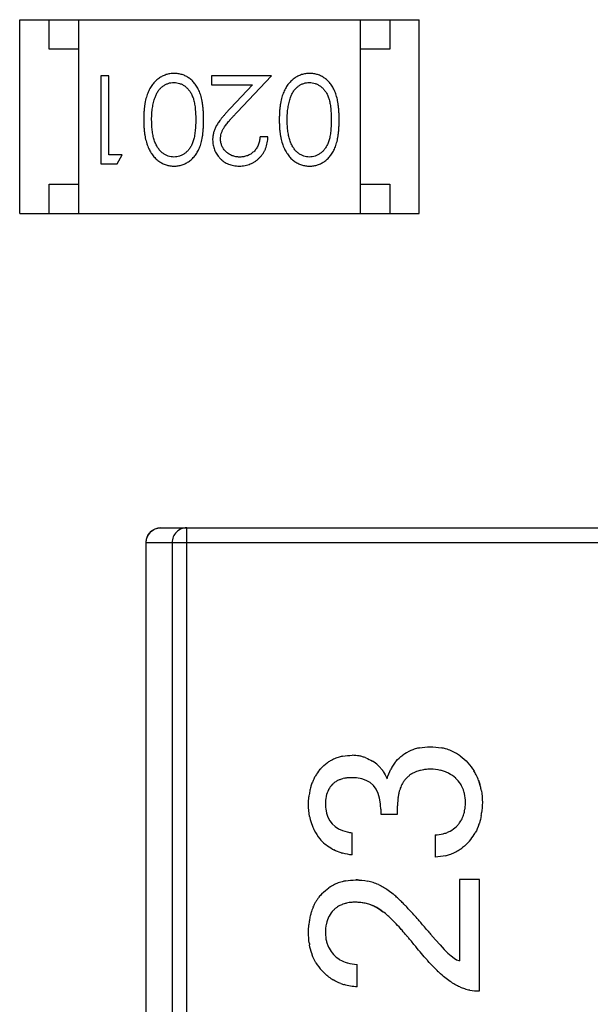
# Model space of a CAD drawing. Header units: millimetres. Extents: x 72 to 239, y 133 to 319.
# Tile 18 of 240: x 101.838 to 102.81, y 179.558 to 181.234. Entities that reach past the tile are written whole.
import ezdxf

# ---------------------------------------------------------------- set-up
doc = ezdxf.new("R2010")
doc.units = ezdxf.units.MM
doc.header["$LTSCALE"] = 5
doc.layers.get('0').update_dxf_attribs({"linetype": 'CONTINUOUS'})

msp = doc.modelspace()

# ---------------------------------------------------------------- linework, layer by layer
for p, q in [((101.8385, 180.9041), (101.8385, 181.2341)), ((101.8385, 181.2341), (102.5185, 181.2341)), ((101.8885, 181.1841), (101.8885, 181.2341)), ((101.9385, 181.2341), (101.9385, 180.9041)), ((102.4185, 181.2341), (102.4185, 180.9041)), ((102.4685, 181.2341), (102.4685, 181.1841)), ((102.5185, 180.9041), (102.5185, 181.2341)), ((101.9385, 181.1841), (101.8885, 181.1841)), ((102.4685, 181.1841), (102.4185, 181.1841)), ((101.9767, 181.1388), (101.9767, 180.9888)), ((101.9901, 181.1388), (101.9767, 181.1388)), ((101.9901, 181.0042), (101.9901, 181.1388)), ((102.1651, 181.1388), (102.1651, 181.1234)), ((102.267, 181.1388), (102.1651, 181.1388)), ((102.2089, 181.0767), (102.267, 181.1388)), ((102.1651, 181.1234), (102.2349, 181.1234)), ((102.2349, 181.1234), (102.1974, 181.0834)), ((102.2613, 181.035), (102.2478, 181.035)), ((102.0132, 181.0042), (101.9901, 181.0042)), ((102.0044, 180.9888), (102.0132, 181.0042)), ((101.9767, 180.9888), (102.0044, 180.9888)), ((101.8885, 180.9041), (101.8885, 180.9541)), ((101.8885, 180.9541), (101.9385, 180.9541)), ((102.4185, 180.9541), (102.4685, 180.9541)), ((102.4685, 180.9541), (102.4685, 180.9041)), ((101.8385, 180.9041), (102.5185, 180.9041)), ((102.0785, 180.3692), (103.3781, 180.3692)), ((102.1229, 178.1692), (102.1229, 180.3692)), ((102.0535, 180.3442), (102.0535, 179.4692)), ((102.0535, 180.3442), (103.4031, 180.3442)), ((102.0538, 179.4692), (102.0538, 180.3442)), ((102.0981, 180.3442), (102.0981, 178.1942)), ((102.4038, 179.944), (102.3965, 179.9436)), ((102.4819, 179.882), (102.4819, 179.8961)), ((102.4532, 179.8904), (102.4532, 179.882)), ((102.4532, 179.882), (102.4819, 179.882)), ((102.4047, 179.8125), (102.4047, 179.8504)), ((102.5459, 179.8469), (102.5459, 179.8088)), ((102.5875, 179.7707), (102.5875, 179.6324)), ((102.6215, 179.7707), (102.5875, 179.7707)), ((102.6215, 179.581), (102.6215, 179.7707)), ((102.4659, 179.7528), (102.4743, 179.7462)), ((102.4131, 179.5879), (102.4131, 179.626)), ((102.586, 179.6327), (102.5875, 179.6324))]:
    msp.add_line(p, q)
for centre, radius, start, end in [((102.0785, 180.3442), 0.025, 90, 180), ((102.5339, 179.9224), 0.0739, 107.1817, 113.5993), ((102.535, 179.9191), 0.0773, 101.3156, 107.1721), ((102.5399, 179.9093), 0.0871, 74.1501, 79.0191), ((102.5415, 179.9149), 0.0813, 66.8864, 74.1638), ((102.4005, 179.916), 0.0656, 113.1814, 120.4738), ((102.4013, 179.9141), 0.0677, 105.9148, 113.1592), ((102.4025, 179.9098), 0.0721, 101.0139, 105.9256), ((102.4048, 179.9169), 0.0652, 79.6067, 90.0615), ((102.4049, 179.918), 0.0641, 74.1266, 79.5636), ((102.4045, 179.9166), 0.0655, 68.9167, 74.1187), ((102.534, 179.9225), 0.0738, 113.644, 125.7626), ((102.5427, 179.9177), 0.0783, 59.5281, 66.8638), ((102.5424, 179.9172), 0.0788, 54.0561, 59.5151), ((102.4046, 179.9104), 0.0725, 137.4946, 146.7888), ((102.4009, 179.9153), 0.0664, 120.4847, 125.8829), ((102.4104, 179.9244), 0.0559, 46.2539, 58.8148), ((102.4084, 179.9223), 0.0588, 39.6064, 46.2525), ((102.4047, 179.9192), 0.0636, 33.9327, 39.604), ((102.5321, 179.9274), 0.069, 146.6075, 153.1202), ((102.5288, 179.9295), 0.0652, 139.2805, 146.5951), ((102.4097, 179.9077), 0.0783, 154.1952, 158.5414), ((102.4071, 179.9089), 0.0755, 151.5548, 154.1819), ((102.4054, 179.9098), 0.0735, 146.797, 151.5611), ((102.3996, 179.8986), 0.045, 104.9748, 109.5254), ((102.4007, 179.8946), 0.0492, 102.4043, 104.9997), ((102.4019, 179.8893), 0.0546, 97.8463, 102.3662), ((102.4028, 179.8832), 0.0608, 95.8711, 97.8874), ((102.5303, 179.9116), 0.0459, 137.6453, 145.1202), ((102.5299, 179.912), 0.0453, 129.7592, 137.6526), ((102.5294, 179.9125), 0.0446, 127.2202, 129.7374), ((102.5296, 179.9123), 0.0449, 121.7647, 127.2136), ((102.5301, 179.9114), 0.0459, 118.8109, 121.7694), ((102.5309, 179.9099), 0.0475, 113.8301, 118.795), ((102.5319, 179.9077), 0.05, 110.8758, 113.8428), ((102.5331, 179.9045), 0.0534, 106.0445, 110.8516), ((102.5343, 179.9004), 0.0577, 103.3507, 106.0673), ((102.5356, 179.8948), 0.0634, 98.4536, 103.3121), ((102.5366, 179.8883), 0.07, 96.3666, 98.4949), ((102.5411, 179.8964), 0.0617, 70.3823, 77.1719), ((102.5429, 179.9012), 0.0566, 62.3115, 70.3745), ((102.5436, 179.9027), 0.055, 47.2862, 62.2574), ((102.535, 179.9078), 0.0906, 26.9075, 31.7671), ((102.5344, 179.9075), 0.0913, 20.4588, 26.8952), ((102.4241, 179.9031), 0.0935, 165.4092, 167.839), ((102.4181, 179.9047), 0.0873, 161.182, 165.4272), ((102.4133, 179.9063), 0.0822, 158.5305, 161.1629), ((102.3953, 179.9081), 0.0346, 127.8052, 135.5498), ((102.3955, 179.9079), 0.0348, 125.3719, 127.8046), ((102.3959, 179.9072), 0.0356, 120.0318, 125.3573), ((102.3966, 179.906), 0.037, 117.1866, 120.0435), ((102.3975, 179.9043), 0.039, 112.3892, 117.1665), ((102.3985, 179.9018), 0.0416, 109.5516, 112.4061), ((102.5447, 179.9044), 0.062, 159.6182, 162.2799), ((102.5401, 179.9062), 0.0571, 155.177, 159.6396), ((102.5365, 179.9078), 0.0531, 152.4474, 155.1525), ((102.5337, 179.9093), 0.05, 147.4845, 152.4668), ((102.5318, 179.9105), 0.0477, 145.0934, 147.4612), ((102.5483, 179.907), 0.0485, 28.2121, 32.9195), ((102.5484, 179.9071), 0.0484, 31.7502, 32.9213), ((102.5306, 179.9061), 0.0954, 14.0554, 20.4434), ((102.5315, 179.9064), 0.0945, 16.0502, 20.4609), ((102.5284, 179.9055), 0.0976, 14.0871, 16.0615), ((102.5243, 179.9045), 0.1018, 9.8077, 14.069), ((102.4414, 179.9001), 0.1111, 172.2041, 174.139), ((102.4322, 179.9014), 0.1017, 167.8697, 172.2368), ((102.4115, 179.9016), 0.0522, 167.6106, 168.7718), ((102.3985, 179.9058), 0.0385, 152.3289, 153.3568), ((102.5779, 179.8977), 0.0959, 173.0282, 174.7962), ((102.5673, 179.899), 0.0853, 168.9096, 173.0718), ((102.5579, 179.9008), 0.0757, 166.499, 168.8698), ((102.5507, 179.9026), 0.0683, 162.3087, 166.5272), ((102.5416, 179.9046), 0.0556, 12.8982, 16.9656), ((102.527, 179.9007), 0.0704, 351.5944, 353.7202), ((102.425, 179.8956), 0.0945, 190.6856, 193.9741), ((102.5494, 179.8949), 0.0472, 331.6743, 336.5004), ((102.547, 179.8959), 0.0498, 336.4875, 339.4292), ((102.5437, 179.8971), 0.0533, 339.4528, 344.129), ((102.5395, 179.8984), 0.0577, 344.1071, 346.8238), ((102.5337, 179.8997), 0.0636, 346.8619, 351.6353), ((102.5131, 179.8995), 0.1131, 349.8534, 352.097), ((102.4179, 179.8938), 0.0872, 193.9117, 202.9143), ((102.4139, 179.8922), 0.0829, 202.9731, 206.8064), ((102.552, 179.8934), 0.0442, 313.1285, 320.9214), ((102.5523, 179.8932), 0.0438, 320.9367, 323.4584), ((102.552, 179.8934), 0.0443, 323.4667, 328.736), ((102.551, 179.894), 0.0454, 328.73, 331.6581), ((102.5316, 179.8952), 0.0941, 340.9162, 342.2969), ((102.4136, 179.892), 0.0826, 206.8283, 218.8822), ((102.5473, 179.8969), 0.0499, 283.9882, 291.4633), ((102.5474, 179.8966), 0.0496, 291.4876, 299.0471), ((102.5408, 179.8912), 0.084, 319.0386, 328.7441), ((102.5405, 179.8914), 0.0844, 328.7502, 331.0225), ((102.4034, 179.8837), 0.0694, 218.7813, 229.7495), ((102.403, 179.8832), 0.0688, 229.7763, 231.2123), ((102.5468, 179.8846), 0.0751, 302.4255, 307.6947), ((102.4066, 179.8892), 0.0757, 242.2346, 243.9313), ((102.4129, 179.9059), 0.0936, 253.2674, 254.9751), ((102.544, 179.8921), 0.0832, 283.6463, 288.3435), ((102.5457, 179.8871), 0.0778, 288.3305, 295.335), ((102.5469, 179.8844), 0.0749, 295.3552, 302.4131), ((102.4071, 179.6953), 0.0744, 119.1896, 124.3216), ((102.4066, 179.696), 0.0735, 112.2505, 119.1805), ((102.4074, 179.6941), 0.0756, 105.3391, 112.2315), ((102.4086, 179.6899), 0.08, 100.6217, 105.3476), ((102.4107, 179.6596), 0.1104, 86.91, 90.0171), ((102.413, 179.6782), 0.0916, 72.6117, 78.5538), ((102.4139, 179.6811), 0.0885, 66.2419, 72.6004), ((102.4038, 179.6969), 0.071, 141.9161, 144.0186), ((102.4036, 179.6971), 0.0707, 135.4484, 141.9146), ((102.3477, 179.5965), 0.1961, 48.6277, 49.7842), ((102.3146, 179.5591), 0.246, 46.7432, 48.5974), ((102.4157, 179.6909), 0.0843, 157.2467, 161.0035), ((102.4116, 179.6926), 0.0799, 154.7168, 157.2334), ((102.4085, 179.6941), 0.0765, 150.7992, 154.7249), ((102.4063, 179.6953), 0.0739, 148.3461, 150.7887), ((102.4047, 179.6963), 0.072, 144.026, 148.3518), ((102.4031, 179.6883), 0.0428, 120.3126, 125.4506), ((102.4036, 179.6875), 0.0437, 117.514, 120.3169), ((102.4043, 179.6862), 0.0452, 112.8117, 117.5002), ((102.4051, 179.6842), 0.0473, 110.0049, 112.8228), ((102.4061, 179.6815), 0.0502, 105.4285, 109.984), ((102.4071, 179.6779), 0.0539, 102.8512, 105.448), ((102.4081, 179.6732), 0.0588, 98.176, 102.8177), ((102.409, 179.6676), 0.0644, 96.1593, 98.212), ((102.41, 179.6486), 0.0834, 85.401, 90.029), ((102.4106, 179.6549), 0.0771, 77.7249, 85.426), ((102.4113, 179.6586), 0.0733, 64.7021, 77.7052), ((102.2729, 179.5146), 0.3069, 45.8199, 46.7731), ((102.2264, 179.4668), 0.3737, 44.5172, 45.8067), ((102.1716, 179.4128), 0.4507, 43.7811, 44.5323), ((102.1086, 179.3525), 0.5378, 42.7591, 43.772), ((102.4349, 179.6855), 0.1043, 167.124, 169.3247), ((102.4272, 179.6873), 0.0964, 163.4335, 167.1415), ((102.4208, 179.6891), 0.0897, 160.992, 163.4156), ((102.4049, 179.6874), 0.0447, 151.6528, 153.0338), ((102.4033, 179.6881), 0.043, 127.8624, 135.333), ((102.403, 179.6885), 0.0425, 125.4568, 127.8453), ((102.3321, 179.5613), 0.199, 46.9402, 47.8582), ((102.2924, 179.5193), 0.2568, 44.5134, 46.8736), ((102.0371, 179.2863), 0.6353, 42.1858, 42.7699), ((101.9518, 179.2091), 0.7503, 41.2905, 42.1765), ((102.4559, 179.6823), 0.1256, 173.1425, 174.8715), ((102.4448, 179.6837), 0.1144, 169.3525, 173.1726), ((102.4186, 179.6828), 0.0592, 167.264, 168.0254), ((102.2486, 179.4757), 0.3186, 44.1857, 44.5811), ((102.1901, 179.4195), 0.3998, 42.0781, 44.1205), ((101.8602, 179.1284), 0.8724, 40.8936, 41.3018), ((101.7209, 179.0083), 1.0563, 39.7976, 40.8711), ((102.1131, 179.3493), 0.504, 41.6691, 42.1358), ((102.0402, 179.2847), 0.6013, 40.4514, 41.6464), ((101.9546, 179.2114), 0.714, 40.0705, 40.473), ((103.2239, 180.2608), 0.9002, 219.8135, 220.3687), ((102.4398, 179.6782), 0.1094, 188.1254, 189.8188), ((102.4115, 179.6782), 0.0522, 193.3953, 200.4873), ((102.4102, 179.6777), 0.0508, 200.508, 208.0023), ((101.8352, 179.1115), 0.8697, 38.8192, 40.042), ((102.4202, 179.6735), 0.0892, 198.6222, 200.134), ((102.4122, 179.67), 0.0804, 210.6336, 222.458), ((102.4084, 179.6761), 0.0486, 238.1099, 239.4495), ((102.4146, 179.6913), 0.065, 253.4901, 254.1262), ((102.8678, 179.9338), 0.4502, 221.7956, 222.0683), ((102.7188, 179.7901), 0.2431, 226.4486, 226.9403), ((102.4129, 179.6701), 0.081, 235.4806, 239.691), ((102.4172, 179.6798), 0.0917, 249.7536, 253.4508), ((102.623, 179.6688), 0.088, 246.6099, 252.1863), ((102.6217, 179.6647), 0.0837, 252.1937, 258.3551), ((102.6214, 179.6637), 0.0827, 258.3839, 270.0427)]:
    msp.add_arc(centre, radius, start, end)
for points, knots in [([(102.1015, 181.1427), (102.1003, 181.1426), (102.0979, 181.1426), (102.0944, 181.1422), (102.091, 181.1415), (102.0876, 181.1406), (102.0844, 181.1393), (102.0812, 181.1379), (102.0781, 181.1362), (102.0751, 181.1342), (102.0722, 181.1319), (102.0695, 181.1294), (102.0669, 181.1266), (102.0645, 181.1236), (102.0622, 181.1203), (102.0601, 181.1167), (102.0582, 181.1129), (102.0564, 181.1088), (102.0548, 181.1045), (102.0535, 181.0997), (102.0523, 181.0946), (102.0513, 181.0892), (102.0506, 181.0833), (102.0501, 181.0772), (102.0498, 181.0706), (102.0498, 181.0662), (102.0497, 181.0639)], [0, 0, 0, 0, 0.033824, 0.067298, 0.10028, 0.133019, 0.165736, 0.198792, 0.232372, 0.266409, 0.301016, 0.336196, 0.371972, 0.408574, 0.446394, 0.485225, 0.525372, 0.567224, 0.611081, 0.65775, 0.70702, 0.759235, 0.814484, 0.873227, 0.934937, 1, 1, 1, 1]), ([(102.1517, 181.0639), (102.1516, 181.0663), (102.1516, 181.0709), (102.1513, 181.0777), (102.1508, 181.084), (102.1501, 181.09), (102.1492, 181.0955), (102.1481, 181.1006), (102.1468, 181.1054), (102.1453, 181.1097), (102.1436, 181.1137), (102.1417, 181.1174), (102.1397, 181.1209), (102.1375, 181.1241), (102.1352, 181.1271), (102.1328, 181.1298), (102.1301, 181.1322), (102.1273, 181.1344), (102.1244, 181.1363), (102.1214, 181.138), (102.1183, 181.1395), (102.1151, 181.1406), (102.1118, 181.1415), (102.1085, 181.1422), (102.105, 181.1426), (102.1027, 181.1426), (102.1015, 181.1427)], [0, 0, 0, 0, 0.068113, 0.132564, 0.193427, 0.250218, 0.303569, 0.353576, 0.400235, 0.443586, 0.484619, 0.524292, 0.56238, 0.599049, 0.63494, 0.669782, 0.704009, 0.737842, 0.771098, 0.803896, 0.836415, 0.868639, 0.900715, 0.933378, 0.966213, 1, 1, 1, 1]), ([(102.3323, 181.1427), (102.3311, 181.1426), (102.3287, 181.1426), (102.3252, 181.1422), (102.3218, 181.1415), (102.3184, 181.1406), (102.3151, 181.1393), (102.3119, 181.1379), (102.3089, 181.1362), (102.3058, 181.1342), (102.303, 181.1319), (102.3002, 181.1294), (102.2976, 181.1266), (102.2952, 181.1236), (102.293, 181.1203), (102.2909, 181.1167), (102.289, 181.1129), (102.2872, 181.1088), (102.2856, 181.1045), (102.2843, 181.0997), (102.2831, 181.0946), (102.2821, 181.0892), (102.2814, 181.0833), (102.2809, 181.0772), (102.2806, 181.0706), (102.2805, 181.0662), (102.2805, 181.0639)], [0, 0, 0, 0, 0.033824, 0.067298, 0.10028, 0.133019, 0.165736, 0.198792, 0.232372, 0.266409, 0.301016, 0.336196, 0.371972, 0.408574, 0.446394, 0.485225, 0.525372, 0.567224, 0.611081, 0.65775, 0.70702, 0.759235, 0.814484, 0.873227, 0.934937, 1, 1, 1, 1]), ([(102.3824, 181.0639), (102.3824, 181.0663), (102.3824, 181.0709), (102.3821, 181.0777), (102.3816, 181.084), (102.3809, 181.09), (102.38, 181.0955), (102.3789, 181.1006), (102.3776, 181.1054), (102.3761, 181.1097), (102.3744, 181.1137), (102.3725, 181.1174), (102.3705, 181.1209), (102.3683, 181.1241), (102.366, 181.1271), (102.3635, 181.1298), (102.3609, 181.1322), (102.3581, 181.1344), (102.3552, 181.1363), (102.3522, 181.138), (102.3491, 181.1395), (102.3459, 181.1406), (102.3426, 181.1415), (102.3392, 181.1422), (102.3358, 181.1426), (102.3335, 181.1426), (102.3323, 181.1427)], [0, 0, 0, 0, 0.068113, 0.132564, 0.193427, 0.250218, 0.303569, 0.353576, 0.400235, 0.443586, 0.484619, 0.524292, 0.56238, 0.599049, 0.63494, 0.669782, 0.704009, 0.737842, 0.771098, 0.803896, 0.836415, 0.868639, 0.900715, 0.933378, 0.966213, 1, 1, 1, 1]), ([(102.0689, 181.1015), (102.0693, 181.1026), (102.07, 181.1046), (102.0713, 181.1075), (102.0728, 181.1103), (102.0744, 181.1128), (102.0762, 181.1151), (102.078, 181.1172), (102.08, 181.1192), (102.0828, 181.1214), (102.0865, 181.1238), (102.0912, 181.1257), (102.0961, 181.1271), (102.0994, 181.1272), (102.1011, 181.1273)], [0, 0, 0, 0, 0.075949, 0.148549, 0.218996, 0.286119, 0.351826, 0.416074, 0.478265, 0.540325, 0.660405, 0.774606, 0.887187, 1, 1, 1, 1]), ([(102.1011, 181.1273), (102.1027, 181.1272), (102.106, 181.127), (102.1109, 181.1257), (102.1156, 181.1236), (102.1194, 181.1213), (102.1222, 181.119), (102.1243, 181.117), (102.1262, 181.1149), (102.128, 181.1126), (102.1296, 181.1101), (102.1311, 181.1074), (102.1324, 181.1045), (102.1337, 181.1013), (102.1347, 181.0979), (102.1357, 181.0942), (102.1364, 181.09), (102.1371, 181.0855), (102.1376, 181.0806), (102.1379, 181.0754), (102.1382, 181.0697), (102.1382, 181.0658), (102.1382, 181.0638)], [0, 0, 0, 0, 0.060034, 0.120278, 0.182348, 0.247919, 0.281641, 0.315701, 0.350322, 0.385703, 0.421819, 0.459196, 0.497866, 0.538301, 0.58121, 0.628183, 0.679403, 0.734699, 0.794074, 0.858416, 0.927049, 1, 1, 1, 1]), ([(102.2996, 181.1015), (102.3, 181.1026), (102.3008, 181.1046), (102.3021, 181.1075), (102.3036, 181.1103), (102.3052, 181.1128), (102.3069, 181.1151), (102.3088, 181.1172), (102.3108, 181.1192), (102.3136, 181.1214), (102.3173, 181.1238), (102.322, 181.1257), (102.3268, 181.1271), (102.3302, 181.1272), (102.3318, 181.1273)], [0, 0, 0, 0, 0.075949, 0.148549, 0.218996, 0.286119, 0.351826, 0.416074, 0.478265, 0.540325, 0.660405, 0.774606, 0.887187, 1, 1, 1, 1]), ([(102.3318, 181.1273), (102.3335, 181.1272), (102.3368, 181.127), (102.3416, 181.1257), (102.3464, 181.1236), (102.3502, 181.1213), (102.353, 181.119), (102.3551, 181.117), (102.3569, 181.1149), (102.3587, 181.1126), (102.3604, 181.1101), (102.3618, 181.1074), (102.3632, 181.1045), (102.3644, 181.1013), (102.3655, 181.0979), (102.3664, 181.0942), (102.3672, 181.09), (102.3679, 181.0855), (102.3683, 181.0806), (102.3687, 181.0754), (102.3689, 181.0697), (102.369, 181.0658), (102.369, 181.0638)], [0, 0, 0, 0, 0.060034, 0.120278, 0.182348, 0.247919, 0.281641, 0.315701, 0.350322, 0.385703, 0.421819, 0.459196, 0.497866, 0.538301, 0.58121, 0.628183, 0.679403, 0.734699, 0.794074, 0.858416, 0.927049, 1, 1, 1, 1]), ([(102.0632, 181.0638), (102.0632, 181.0656), (102.0632, 181.0692), (102.0635, 181.0744), (102.064, 181.0794), (102.0645, 181.0842), (102.0654, 181.0888), (102.0663, 181.0932), (102.0675, 181.0975), (102.0684, 181.1002), (102.0689, 181.1015)], [0, 0, 0, 0, 0.141157, 0.277773, 0.409244, 0.535676, 0.657497, 0.775458, 0.889412, 1, 1, 1, 1]), ([(102.294, 181.0638), (102.294, 181.0656), (102.294, 181.0692), (102.2943, 181.0744), (102.2947, 181.0794), (102.2953, 181.0842), (102.2962, 181.0888), (102.2971, 181.0932), (102.2983, 181.0975), (102.2992, 181.1002), (102.2996, 181.1015)], [0, 0, 0, 0, 0.141157, 0.277773, 0.409244, 0.535676, 0.657497, 0.775458, 0.889412, 1, 1, 1, 1]), ([(102.1974, 181.0834), (102.1959, 181.0818), (102.1932, 181.0789), (102.1892, 181.0745), (102.1857, 181.0704), (102.1825, 181.0665), (102.1796, 181.0629), (102.1772, 181.0595), (102.1751, 181.0563), (102.1727, 181.0525), (102.1704, 181.0478), (102.1685, 181.0419), (102.1673, 181.0358), (102.1671, 181.0316), (102.167, 181.0296)], [0, 0, 0, 0, 0.09953, 0.192079, 0.277712, 0.357454, 0.429648, 0.495771, 0.555538, 0.608657, 0.707578, 0.804328, 0.901298, 1, 1, 1, 1]), ([(102.1805, 181.0308), (102.1806, 181.0324), (102.1807, 181.0356), (102.1817, 181.0404), (102.1834, 181.0451), (102.1854, 181.0489), (102.1875, 181.052), (102.1893, 181.0547), (102.1917, 181.0576), (102.1943, 181.0609), (102.1974, 181.0644), (102.2009, 181.0683), (102.2047, 181.0724), (102.2074, 181.0753), (102.2089, 181.0767)], [0, 0, 0, 0, 0.088014, 0.174976, 0.2638, 0.355443, 0.406413, 0.465519, 0.533076, 0.609353, 0.693899, 0.787171, 0.889197, 1, 1, 1, 1]), ([(102.0497, 181.0639), (102.0498, 181.0616), (102.0498, 181.0571), (102.0501, 181.0505), (102.0506, 181.0443), (102.0514, 181.0385), (102.0523, 181.033), (102.0535, 181.0279), (102.0549, 181.0231), (102.0565, 181.0187), (102.0583, 181.0146), (102.0602, 181.0108), (102.0624, 181.0072), (102.0646, 181.0039), (102.067, 181.0009), (102.0696, 180.9981), (102.0723, 180.9956), (102.0752, 180.9934), (102.0781, 180.9914), (102.0812, 180.9897), (102.0844, 180.9882), (102.0877, 180.987), (102.091, 180.9861), (102.0944, 180.9854), (102.0979, 180.985), (102.1003, 180.985), (102.1015, 180.985)], [0, 0, 0, 0, 0.065278, 0.127205, 0.186168, 0.241675, 0.294115, 0.343609, 0.390387, 0.434463, 0.476646, 0.517002, 0.555936, 0.593716, 0.630057, 0.665601, 0.700745, 0.734917, 0.768681, 0.802087, 0.834849, 0.867433, 0.900138, 0.932806, 0.966212, 1, 1, 1, 1]), ([(102.1011, 181.0003), (102.0994, 181.0004), (102.0961, 181.0006), (102.0913, 181.0018), (102.0866, 181.004), (102.0829, 181.0063), (102.08, 181.0086), (102.078, 181.0106), (102.076, 181.0128), (102.0742, 181.0153), (102.0725, 181.018), (102.071, 181.021), (102.0695, 181.0242), (102.0682, 181.0276), (102.067, 181.0313), (102.0659, 181.0352), (102.0651, 181.0393), (102.0644, 181.0437), (102.0639, 181.0484), (102.0634, 181.0533), (102.0633, 181.0585), (102.0632, 181.062), (102.0632, 181.0638)], [0, 0, 0, 0, 0.059689, 0.119507, 0.181075, 0.246162, 0.279894, 0.314468, 0.350403, 0.387474, 0.426147, 0.466624, 0.508745, 0.553328, 0.600058, 0.649177, 0.700552, 0.754894, 0.811825, 0.871514, 0.934319, 1, 1, 1, 1]), ([(102.1382, 181.0638), (102.1382, 181.0618), (102.1382, 181.0579), (102.1379, 181.0522), (102.1376, 181.0469), (102.137, 181.042), (102.1365, 181.0375), (102.1356, 181.0334), (102.1347, 181.0296), (102.1336, 181.0262), (102.1324, 181.0231), (102.131, 181.0202), (102.1295, 181.0175), (102.1279, 181.015), (102.1262, 181.0127), (102.1243, 181.0105), (102.1222, 181.0086), (102.1194, 181.0063), (102.1156, 181.004), (102.1109, 181.0018), (102.106, 181.0006), (102.1027, 181.0004), (102.1011, 181.0003)], [0, 0, 0, 0, 0.073302, 0.142286, 0.206253, 0.266017, 0.321612, 0.372532, 0.419497, 0.462398, 0.502825, 0.541489, 0.579034, 0.615143, 0.650298, 0.684912, 0.718701, 0.752189, 0.817245, 0.879117, 0.939613, 1, 1, 1, 1]), ([(102.1015, 180.985), (102.1027, 180.985), (102.105, 180.985), (102.1085, 180.9854), (102.1118, 180.9861), (102.1151, 180.987), (102.1183, 180.9882), (102.1215, 180.9897), (102.1245, 180.9914), (102.1275, 180.9933), (102.1303, 180.9955), (102.1329, 180.998), (102.1354, 181.0007), (102.1377, 181.0037), (102.1399, 181.0069), (102.1419, 181.0103), (102.1437, 181.014), (102.1454, 181.018), (102.1469, 181.0223), (102.1481, 181.027), (102.1493, 181.0321), (102.1501, 181.0376), (102.1508, 181.0436), (102.1513, 181.05), (102.1516, 181.0568), (102.1516, 181.0615), (102.1517, 181.0639)], [0, 0, 0, 0, 0.033742, 0.066533, 0.099153, 0.13154, 0.164087, 0.196563, 0.229707, 0.263315, 0.297504, 0.331686, 0.366482, 0.4021, 0.438958, 0.476748, 0.515985, 0.556589, 0.599519, 0.645765, 0.695487, 0.748721, 0.805687, 0.866754, 0.931405, 1, 1, 1, 1]), ([(102.2805, 181.0639), (102.2805, 181.0616), (102.2806, 181.0571), (102.2809, 181.0505), (102.2814, 181.0443), (102.2822, 181.0385), (102.2831, 181.033), (102.2843, 181.0279), (102.2857, 181.0231), (102.2873, 181.0187), (102.2891, 181.0146), (102.291, 181.0108), (102.2931, 181.0072), (102.2954, 181.0039), (102.2978, 181.0009), (102.3003, 180.9981), (102.3031, 180.9956), (102.3059, 180.9934), (102.3089, 180.9914), (102.312, 180.9897), (102.3152, 180.9882), (102.3184, 180.987), (102.3218, 180.9861), (102.3252, 180.9854), (102.3287, 180.985), (102.3311, 180.985), (102.3323, 180.985)], [0, 0, 0, 0, 0.065278, 0.127205, 0.186168, 0.241675, 0.294115, 0.343609, 0.390387, 0.434463, 0.476646, 0.517002, 0.555936, 0.593716, 0.630057, 0.665601, 0.700745, 0.734917, 0.768681, 0.802087, 0.834849, 0.867433, 0.900138, 0.932806, 0.966212, 1, 1, 1, 1]), ([(102.3318, 181.0003), (102.3302, 181.0004), (102.3269, 181.0006), (102.322, 181.0018), (102.3174, 181.004), (102.3136, 181.0063), (102.3108, 181.0086), (102.3087, 181.0106), (102.3068, 181.0128), (102.305, 181.0153), (102.3033, 181.018), (102.3017, 181.021), (102.3003, 181.0242), (102.2989, 181.0276), (102.2978, 181.0313), (102.2967, 181.0352), (102.2959, 181.0393), (102.2952, 181.0437), (102.2947, 181.0484), (102.2942, 181.0533), (102.294, 181.0585), (102.294, 181.062), (102.294, 181.0638)], [0, 0, 0, 0, 0.059689, 0.119507, 0.181075, 0.246162, 0.279894, 0.314468, 0.350403, 0.387474, 0.426147, 0.466624, 0.508745, 0.553328, 0.600058, 0.649177, 0.700552, 0.754894, 0.811825, 0.871514, 0.934319, 1, 1, 1, 1]), ([(102.369, 181.0638), (102.369, 181.0618), (102.3689, 181.0579), (102.3687, 181.0522), (102.3683, 181.0469), (102.3678, 181.042), (102.3672, 181.0375), (102.3664, 181.0334), (102.3655, 181.0296), (102.3644, 181.0262), (102.3631, 181.0231), (102.3618, 181.0202), (102.3603, 181.0175), (102.3587, 181.015), (102.3569, 181.0127), (102.355, 181.0105), (102.353, 181.0086), (102.3501, 181.0063), (102.3464, 181.004), (102.3417, 181.0018), (102.3368, 181.0006), (102.3335, 181.0004), (102.3318, 181.0003)], [0, 0, 0, 0, 0.073302, 0.142286, 0.206253, 0.266017, 0.321612, 0.372532, 0.419497, 0.462398, 0.502825, 0.541489, 0.579034, 0.615143, 0.650298, 0.684912, 0.718701, 0.752189, 0.817245, 0.879117, 0.939613, 1, 1, 1, 1]), ([(102.3323, 180.985), (102.3335, 180.985), (102.3358, 180.985), (102.3392, 180.9854), (102.3426, 180.9861), (102.3459, 180.987), (102.3491, 180.9882), (102.3522, 180.9897), (102.3553, 180.9914), (102.3582, 180.9933), (102.361, 180.9955), (102.3637, 180.998), (102.3662, 181.0007), (102.3685, 181.0037), (102.3706, 181.0069), (102.3727, 181.0103), (102.3745, 181.014), (102.3762, 181.018), (102.3776, 181.0223), (102.3789, 181.027), (102.38, 181.0321), (102.3809, 181.0376), (102.3816, 181.0436), (102.3821, 181.05), (102.3824, 181.0568), (102.3824, 181.0615), (102.3824, 181.0639)], [0, 0, 0, 0, 0.033742, 0.066533, 0.099153, 0.13154, 0.164087, 0.196563, 0.229707, 0.263315, 0.297504, 0.331686, 0.366482, 0.4021, 0.438958, 0.476748, 0.515985, 0.556589, 0.599519, 0.645765, 0.695487, 0.748721, 0.805687, 0.866754, 0.931405, 1, 1, 1, 1]), ([(102.213, 181.0003), (102.2119, 181.0004), (102.2097, 181.0004), (102.2065, 181.0009), (102.2034, 181.0016), (102.2004, 181.0026), (102.1976, 181.0038), (102.1949, 181.0054), (102.1923, 181.0072), (102.1899, 181.0093), (102.1877, 181.0116), (102.1858, 181.014), (102.1841, 181.0165), (102.1828, 181.0191), (102.1818, 181.0219), (102.1811, 181.0248), (102.1806, 181.0277), (102.1805, 181.0297), (102.1805, 181.0308)], [0, 0, 0, 0, 0.068027, 0.133505, 0.19695, 0.26027, 0.322741, 0.384982, 0.448465, 0.513424, 0.578224, 0.640011, 0.700094, 0.760067, 0.819012, 0.877878, 0.938035, 1, 1, 1, 1]), ([(102.2123, 180.985), (102.214, 180.985), (102.2173, 180.9851), (102.2222, 180.9857), (102.2268, 180.9869), (102.2312, 180.9884), (102.2354, 180.9904), (102.2394, 180.9928), (102.2433, 180.9957), (102.2468, 180.999), (102.2501, 181.0026), (102.253, 181.0065), (102.2554, 181.0106), (102.2574, 181.015), (102.259, 181.0197), (102.2602, 181.0246), (102.261, 181.0297), (102.2612, 181.0332), (102.2613, 181.035)], [0, 0, 0, 0, 0.06445, 0.126725, 0.187421, 0.247417, 0.306749, 0.366595, 0.427749, 0.490235, 0.553031, 0.614805, 0.676505, 0.738096, 0.801021, 0.864897, 0.931209, 1, 1, 1, 1]), ([(102.2478, 181.035), (102.2477, 181.0336), (102.2474, 181.031), (102.2467, 181.0273), (102.2457, 181.0237), (102.2445, 181.0204), (102.243, 181.0173), (102.2413, 181.0144), (102.2393, 181.0118), (102.237, 181.0094), (102.2345, 181.0073), (102.2319, 181.0054), (102.2291, 181.0038), (102.2262, 181.0026), (102.2231, 181.0016), (102.2199, 181.0009), (102.2165, 181.0004), (102.2142, 181.0004), (102.213, 181.0003)], [0, 0, 0, 0, 0.073648, 0.143686, 0.210962, 0.275557, 0.338064, 0.399311, 0.4594, 0.51934, 0.579024, 0.637809, 0.695959, 0.754122, 0.813113, 0.873453, 0.935561, 1, 1, 1, 1]), ([(102.167, 181.0296), (102.1671, 181.0281), (102.1672, 181.0252), (102.1677, 181.0208), (102.1688, 181.0167), (102.1701, 181.0127), (102.1719, 181.0088), (102.1741, 181.0051), (102.1766, 181.0016), (102.1795, 180.9982), (102.1827, 180.9951), (102.1863, 180.9924), (102.19, 180.9901), (102.194, 180.9882), (102.1983, 180.9867), (102.2028, 180.9857), (102.2075, 180.9851), (102.2107, 180.985), (102.2123, 180.985)], [0, 0, 0, 0, 0.06271, 0.123347, 0.183401, 0.242828, 0.302097, 0.36242, 0.423725, 0.487032, 0.550491, 0.612709, 0.674265, 0.73617, 0.799211, 0.863483, 0.930525, 1, 1, 1, 1]), ([(102.0538, 180.3442), (102.0538, 180.3475), (102.055, 180.354), (102.0605, 180.3623), (102.0688, 180.3679), (102.0753, 180.3692), (102.0785, 180.3692)], [0, 0, 0, 0, 0.250854, 0.501195, 0.750799, 1, 1, 1, 1]), ([(102.1229, 180.3692), (102.1197, 180.3692), (102.1131, 180.3679), (102.1049, 180.3623), (102.0994, 180.354), (102.0981, 180.3475), (102.0981, 180.3442)], [0, 0, 0, 0, 0.249212, 0.498818, 0.749154, 1, 1, 1, 1])]:
    msp.add_open_spline(points, degree=3, knots=knots)
for points in [[(102.5198, 179.9949), (102.5253, 179.996), (102.5311, 179.9966), (102.5371, 179.9966)], [(102.5371, 179.9966), (102.5439, 179.9966), (102.5504, 179.996), (102.5565, 179.9948)], [(102.3887, 179.9806), (102.3938, 179.9816), (102.3991, 179.9821), (102.4047, 179.9821)], [(102.4281, 179.9778), (102.4319, 179.9763), (102.4357, 179.9744), (102.4393, 179.9722)], [(102.4794, 179.972), (102.4828, 179.9759), (102.4866, 179.9793), (102.4908, 179.9824)], [(102.5887, 179.981), (102.5933, 179.9777), (102.5976, 179.9738), (102.6016, 179.9694)], [(102.3511, 179.9594), (102.3545, 179.9631), (102.3581, 179.9663), (102.362, 179.9691)], [(102.4643, 179.942), (102.4659, 179.948), (102.4679, 179.9535), (102.4705, 179.9586)], [(102.5379, 179.9584), (102.5347, 179.9584), (102.5317, 179.9582), (102.5288, 179.9579)], [(102.5548, 179.9565), (102.5496, 179.9578), (102.5439, 179.9584), (102.5379, 179.9584)], [(102.6016, 179.9694), (102.6056, 179.9651), (102.6091, 179.9604), (102.6121, 179.9555)], [(102.4122, 179.9436), (102.4095, 179.9439), (102.4067, 179.944), (102.4038, 179.944)], [(102.4528, 179.8996), (102.4503, 179.9263), (102.4368, 179.941), (102.4122, 179.9436)], [(102.4575, 179.9547), (102.46, 179.9509), (102.4623, 179.9466), (102.4643, 179.942)], [(102.589, 179.9334), (102.5868, 179.9369), (102.584, 179.9401), (102.5808, 179.9431)], [(102.3706, 179.9323), (102.3682, 179.9298), (102.3661, 179.9269), (102.3644, 179.9237)], [(102.5949, 179.9208), (102.5939, 179.924), (102.5926, 179.9271), (102.591, 179.93)], [(102.3303, 179.8984), (102.3303, 179.9029), (102.3305, 179.9072), (102.3309, 179.9114)], [(102.3603, 179.9118), (102.3595, 179.9079), (102.3591, 179.9037), (102.3591, 179.8992)], [(102.3641, 179.9231), (102.3625, 179.92), (102.3613, 179.9165), (102.3605, 179.9128)], [(102.5975, 179.902), (102.5975, 179.9073), (102.5969, 179.9123), (102.5959, 179.917)], [(102.6247, 179.9219), (102.6258, 179.9155), (102.6263, 179.9089), (102.6263, 179.902)], [(102.3321, 179.8781), (102.3309, 179.8845), (102.3303, 179.8913), (102.3303, 179.8984)], [(102.3591, 179.8992), (102.3591, 179.8964), (102.3593, 179.8937), (102.3596, 179.8911)], [(102.3596, 179.8911), (102.3619, 179.8697), (102.3741, 179.8566), (102.3962, 179.8518)], [(102.4532, 179.8904), (102.4532, 179.8936), (102.4531, 179.8967), (102.4528, 179.8996)], [(102.4823, 179.9064), (102.482, 179.9031), (102.4819, 179.8997), (102.4819, 179.8961)], [(102.597, 179.893), (102.5973, 179.8959), (102.5975, 179.8988), (102.5975, 179.902)], [(102.6263, 179.902), (102.6263, 179.8957), (102.6259, 179.8897), (102.6251, 179.884)], [(102.6244, 179.8796), (102.6236, 179.8751), (102.6226, 179.8707), (102.6212, 179.8666)], [(102.5715, 179.8533), (102.5753, 179.8554), (102.5789, 179.858), (102.5822, 179.8612)], [(102.6205, 179.8644), (102.6188, 179.8595), (102.6168, 179.8549), (102.6143, 179.8505)], [(102.3962, 179.8518), (102.3989, 179.8512), (102.4017, 179.8507), (102.4047, 179.8504)], [(102.5459, 179.8469), (102.5506, 179.8469), (102.5551, 179.8474), (102.5594, 179.8485)], [(102.3714, 179.8221), (102.3672, 179.8243), (102.3634, 179.8268), (102.3599, 179.8296)], [(102.6043, 179.8361), (102.6007, 179.832), (102.5969, 179.8284), (102.5927, 179.8252)], [(102.386, 179.8162), (102.3815, 179.8176), (102.3773, 179.8192), (102.3734, 179.8211)], [(102.4047, 179.8125), (102.399, 179.8131), (102.3937, 179.8141), (102.3887, 179.8154)], [(102.5636, 179.8113), (102.558, 179.81), (102.5521, 179.8091), (102.5459, 179.8088)], [(102.3938, 179.7685), (102.3992, 179.7695), (102.4048, 179.77), (102.4107, 179.77)], [(102.4107, 179.77), (102.4178, 179.77), (102.4246, 179.7693), (102.4311, 179.768)], [(102.4495, 179.7622), (102.4553, 179.7597), (102.4607, 179.7565), (102.4659, 179.7528)], [(102.3532, 179.7467), (102.357, 179.7505), (102.3609, 179.7538), (102.3651, 179.7567)], [(102.41, 179.732), (102.4072, 179.732), (102.4046, 179.7319), (102.4021, 179.7316)], [(102.4571, 179.716), (102.4433, 179.7267), (102.4276, 179.732), (102.41, 179.732)], [(102.4427, 179.7249), (102.4477, 179.7225), (102.4525, 179.7196), (102.4571, 179.716)], [(102.365, 179.7076), (102.3632, 179.7041), (102.3618, 179.7001), (102.3608, 179.6958)], [(102.3727, 179.7183), (102.3698, 179.7155), (102.3674, 179.7122), (102.3655, 179.7086)], [(102.4656, 179.7089), (102.4626, 179.7116), (102.4598, 179.714), (102.4571, 179.716)], [(102.3303, 179.6806), (102.3303, 179.6851), (102.3305, 179.6894), (102.3308, 179.6935)], [(102.3606, 179.695), (102.3596, 179.6904), (102.3591, 179.6853), (102.3591, 179.6799)], [(102.3315, 179.6628), (102.3307, 179.6684), (102.3303, 179.6744), (102.3303, 179.6806)], [(102.3591, 179.6799), (102.3591, 179.675), (102.3597, 179.6704), (102.3607, 179.666)], [(102.5381, 179.6778), (102.5617, 179.6499), (102.5777, 179.6349), (102.586, 179.6327)], [(102.3357, 179.645), (102.3341, 179.6496), (102.3329, 179.6545), (102.332, 179.6596)], [(102.5322, 179.6338), (102.526, 179.6406), (102.5196, 179.6483), (102.5128, 179.6567)], [(102.343, 179.629), (102.3404, 179.6333), (102.3382, 179.6379), (102.3364, 179.6428)], [(102.3653, 179.6538), (102.3673, 179.65), (102.3698, 179.6465), (102.3728, 179.6431)], [(102.3728, 179.6431), (102.3757, 179.6399), (102.379, 179.6372), (102.3827, 179.6349)], [(102.3837, 179.6343), (102.3875, 179.6321), (102.3916, 179.6303), (102.3962, 179.6289)], [(102.3969, 179.6287), (102.4018, 179.6273), (102.4072, 179.6264), (102.4131, 179.626)], [(102.5513, 179.6139), (102.5457, 179.6192), (102.5398, 179.6253), (102.5336, 179.6322)], [(102.367, 179.6033), (102.3619, 179.6068), (102.3572, 179.6109), (102.3528, 179.6157)], [(102.5715, 179.5972), (102.5657, 179.6011), (102.5595, 179.6062), (102.5528, 179.6124)], [(102.3855, 179.5938), (102.3807, 179.5955), (102.3763, 179.5976), (102.372, 179.6001)], [(102.4131, 179.5879), (102.4052, 179.5885), (102.3979, 179.5899), (102.3911, 179.5919)], [(102.5881, 179.588), (102.5824, 179.5904), (102.5769, 179.5935), (102.5715, 179.5972)]]:
    msp.add_open_spline(points, degree=3)

doc.saveas('drawing.dxf')
